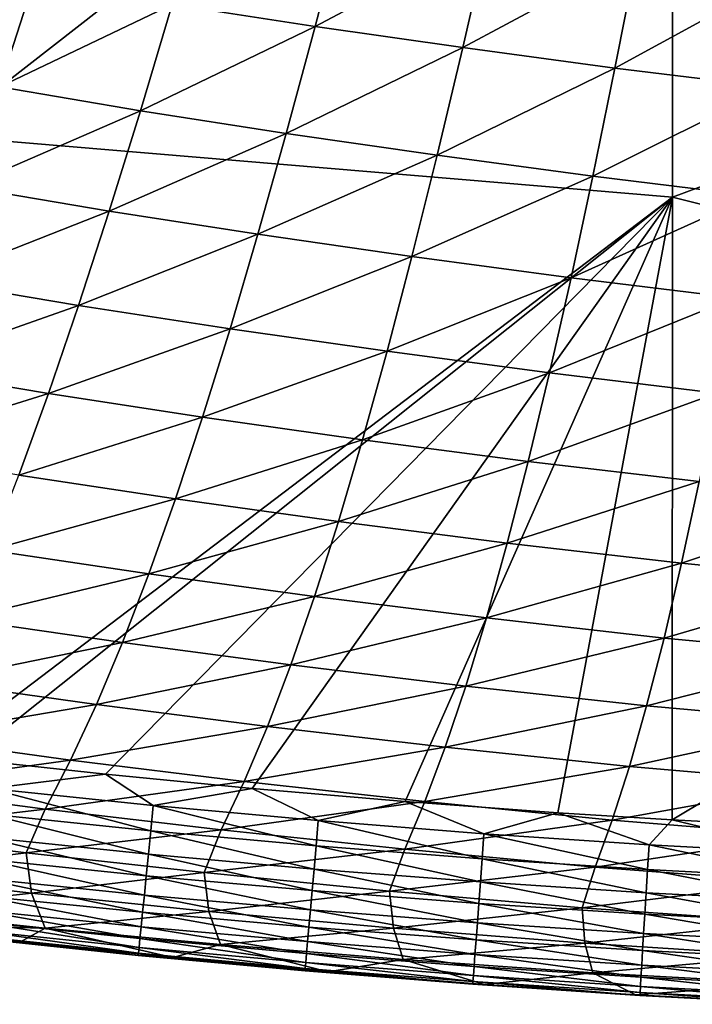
# Model space of a CAD drawing. Header units: metres. Extents: x -105 to 105, y -68 to 103.
# Tile 85 of 256: x -6.96 to -3.59, y -68.29 to -63.35. Entities that reach past the tile are written whole.
import ezdxf

# ---------------------------------------------------------------- set-up
doc = ezdxf.new("R2010")
doc.units = ezdxf.units.M
doc.layers.add('solid_FIT-BATH-150_SW0001', color=7, linetype='CONTINUOUS')
doc.layers.add('solid_FIT-BATH-150_SW0001_01', color=7, linetype='CONTINUOUS')

msp = doc.modelspace()

# ---------------------------------------------------------------- linework, layer by layer
at = {"layer": 'solid_FIT-BATH-150_SW0001'}
for points in [[(-7.374184, -60.758133, 12.826052), (-7.374184, -63.928066, 12.50867), (-3.685249, -61.054737, 12.823199)], [(-7.374184, -63.928066, 12.50867), (-3.685249, -64.237396, 12.505013), (-3.685249, -61.054737, 12.823199)], [(-5.479235, -63.380341, -0.51084), (-6.196761, -63.269783, -0.441434), (-5.331419, -62.814037, -1.192709)], [(-5.479235, -63.380341, -0.51084), (-5.331419, -62.814037, -1.192709), (-4.607136, -62.916935, -1.258206)], [(-4.738062, -63.486618, -0.580477), (-5.479235, -63.380341, -0.51084), (-4.607136, -62.916935, -1.258206)], [(-4.738062, -63.486618, -0.580477), (-4.607136, -62.916935, -1.258206), (-3.86122, -63.016079, -1.32325)], [(-7.750349, -63.556091, 0.417582), (-7.564521, -63.028862, -0.300093), (-6.891384, -63.153324, -0.371572)], [(-3.973828, -63.589005, -0.650025), (-4.738062, -63.486618, -0.580477), (-3.86122, -63.016079, -1.32325)], [(-3.973828, -63.589005, -0.650025), (-3.86122, -63.016079, -1.32325), (-3.096683, -63.109486, -1.38587)], [(-3.18954, -63.685432, -0.717289), (-3.973828, -63.589005, -0.650025), (-3.096683, -63.109486, -1.38587)], [(-7.064963, -63.683949, 0.343207), (-7.750349, -63.556091, 0.417582), (-6.891384, -63.153324, -0.371572)], [(-7.064963, -63.683949, 0.343207), (-6.891384, -63.153324, -0.371572), (-6.196761, -63.269783, -0.441434)], [(-6.356754, -63.803547, 0.270106), (-7.064963, -63.683949, 0.343207), (-6.196761, -63.269783, -0.441434)], [(-6.356754, -63.803547, 0.270106), (-6.196761, -63.269783, -0.441434), (-5.479235, -63.380341, -0.51084)], [(-5.624285, -63.917034, 0.197061), (-6.356754, -63.803547, 0.270106), (-5.479235, -63.380341, -0.51084)], [(-5.624285, -63.917034, 0.197061), (-5.479235, -63.380341, -0.51084), (-4.738062, -63.486618, -0.580477)], [(-4.866786, -64.026077, 0.123369), (-5.624285, -63.917034, 0.197061), (-4.738062, -63.486618, -0.580477)], [(-4.866786, -64.026077, 0.123369), (-4.738062, -63.486618, -0.580477), (-3.973828, -63.589005, -0.650025)], [(-4.084821, -64.131065, 0.049417), (-4.866786, -64.026077, 0.123369), (-3.973828, -63.589005, -0.650025)], [(-4.084821, -64.131065, 0.049417), (-3.973828, -63.589005, -0.650025), (-3.18954, -63.685432, -0.717289)], [(-7.234957, -64.185204, 1.080205), (-7.064963, -63.683949, 0.343207), (-6.356754, -63.803547, 0.270106)], [(-3.281363, -64.229874, -0.022386), (-4.084821, -64.131065, 0.049417), (-3.18954, -63.685432, -0.717289)], [(-6.513649, -64.307365, 1.003911), (-7.234957, -64.185204, 1.080205), (-6.356754, -63.803547, 0.270106)], [(-6.513649, -64.307365, 1.003911), (-6.356754, -63.803547, 0.270106), (-5.624285, -63.917034, 0.197061)], [(-5.766742, -64.423187, 0.927288), (-6.513649, -64.307365, 1.003911), (-5.624285, -63.917034, 0.197061)], [(-5.766742, -64.423187, 0.927288), (-5.624285, -63.917034, 0.197061), (-4.866786, -64.026077, 0.123369)], [(-7.374184, -63.928066, 12.50867), (-7.376706, -67.039192, 12.174172), (-3.685249, -64.237396, 12.505013)], [(-4.993451, -64.534363, 0.849617), (-5.766742, -64.423187, 0.927288), (-4.866786, -64.026077, 0.123369)], [(-4.993451, -64.534363, 0.849617), (-4.866786, -64.026077, 0.123369), (-4.084821, -64.131065, 0.049417)], [(-4.194305, -64.641289, 0.771348), (-4.993451, -64.534363, 0.849617), (-4.084821, -64.131065, 0.049417)], [(-4.194305, -64.641289, 0.771348), (-4.084821, -64.131065, 0.049417), (-3.281363, -64.229874, -0.022386)], [(-7.401601, -64.656189, 1.835743), (-7.234957, -64.185204, 1.080205), (-6.513649, -64.307365, 1.003911)], [(-3.685249, -64.237396, 12.505013), (-7.376706, -67.039192, 12.174172), (-7.226181, -67.056755, 12.173772)], [(-3.685249, -64.237396, 12.505013), (-7.226181, -67.056755, 12.173772), (-6.532104, -67.132202, 12.17228)], [(-3.685249, -64.237396, 12.505013), (-6.532104, -67.132202, 12.17228), (-5.794835, -67.203712, 12.17114)], [(-3.685249, -64.237396, 12.505013), (-5.794835, -67.203712, 12.17114), (-5.026659, -67.269638, 12.170273)], [(-3.685249, -64.237396, 12.505013), (-5.026659, -67.269638, 12.170273), (-4.259981, -67.326141, 12.169731)], [(-3.685249, -64.237396, 12.505013), (-4.259981, -67.326141, 12.169731), (-3.686157, -67.361511, 12.169589)], [(-3.372225, -64.741814, 0.695103), (-4.194305, -64.641289, 0.771348), (-3.281363, -64.229874, -0.022386)], [(-6.66765, -64.780334, 1.756294), (-7.401601, -64.656189, 1.835743), (-6.513649, -64.307365, 1.003911)], [(-6.66765, -64.780334, 1.756294), (-6.513649, -64.307365, 1.003911), (-5.766742, -64.423187, 0.927288)], [(-5.906782, -64.897873, 1.676145), (-6.66765, -64.780334, 1.756294), (-5.766742, -64.423187, 0.927288)], [(-5.906782, -64.897873, 1.676145), (-5.766742, -64.423187, 0.927288), (-4.993451, -64.534363, 0.849617)], [(-5.118197, -65.010529, 1.59456), (-5.906782, -64.897873, 1.676145), (-4.993451, -64.534363, 0.849617)], [(-5.118197, -65.010529, 1.59456), (-4.993451, -64.534363, 0.849617), (-4.194305, -64.641289, 0.771348)], [(-7.565142, -65.096214, 2.607491), (-7.401601, -64.656189, 1.835743), (-6.66765, -64.780334, 1.756294)], [(-4.302388, -65.118721, 1.512051), (-5.118197, -65.010529, 1.59456), (-4.194305, -64.641289, 0.771348)], [(-4.302388, -65.118721, 1.512051), (-4.194305, -64.641289, 0.771348), (-3.372225, -64.741814, 0.695103)], [(-3.462197, -65.220276, 1.431449), (-4.302388, -65.118721, 1.512051), (-3.372225, -64.741814, 0.695103)], [(-6.818971, -65.221748, 2.52494), (-7.565142, -65.096214, 2.607491), (-6.66765, -64.780334, 1.756294)], [(-6.818971, -65.221748, 2.52494), (-6.66765, -64.780334, 1.756294), (-5.906782, -64.897873, 1.676145)], [(-6.044585, -65.340378, 2.441332), (-6.818971, -65.221748, 2.52494), (-5.906782, -64.897873, 1.676145)], [(-6.044585, -65.340378, 2.441332), (-5.906782, -64.897873, 1.676145), (-5.118197, -65.010529, 1.59456)], [(-5.241171, -65.453842, 2.355915), (-6.044585, -65.340378, 2.441332), (-5.118197, -65.010529, 1.59456)], [(-5.241171, -65.453842, 2.355915), (-5.118197, -65.010529, 1.59456), (-4.302388, -65.118721, 1.512051)], [(-7.725841, -65.504982, 3.395862), (-7.565142, -65.096214, 2.607491), (-6.818971, -65.221748, 2.52494)], [(-4.409181, -65.562599, 2.269262), (-5.241171, -65.453842, 2.355915), (-4.302388, -65.118721, 1.512051)], [(-4.409181, -65.562599, 2.269262), (-4.302388, -65.118721, 1.512051), (-3.462197, -65.220276, 1.431449)], [(0.000001, -65.156113, 12.420087), (-3.686157, -67.361511, 12.169589), (-3.496569, -67.371964, 12.169578)], [(-6.967843, -65.631294, 3.310328), (-7.725841, -65.504982, 3.395862), (-6.818971, -65.221748, 2.52494)], [(-6.967843, -65.631294, 3.310328), (-6.818971, -65.221748, 2.52494), (-6.044585, -65.340378, 2.441332)], [(-3.551355, -65.664497, 2.184403), (-4.409181, -65.562599, 2.269262), (-3.462197, -65.220276, 1.431449)], [(-6.180346, -65.750374, 3.223395), (-6.967843, -65.631294, 3.310328), (-6.044585, -65.340378, 2.441332)], [(-6.180346, -65.750374, 3.223395), (-6.044585, -65.340378, 2.441332), (-5.241171, -65.453842, 2.355915)], [(-5.362531, -65.863991, 3.134296), (-6.180346, -65.750374, 3.223395), (-5.241171, -65.453842, 2.355915)], [(-5.362531, -65.863991, 3.134296), (-5.241171, -65.453842, 2.355915), (-4.409181, -65.562599, 2.269262)], [(-4.514802, -65.972603, 3.043664), (-5.362531, -65.863991, 3.134296), (-4.409181, -65.562599, 2.269262)], [(-4.514802, -65.972603, 3.043664), (-4.409181, -65.562599, 2.269262), (-3.551355, -65.664497, 2.184403)], [(-7.114499, -66.008728, 4.113271), (-6.967843, -65.631294, 3.310328), (-6.180346, -65.750374, 3.223395)], [(-3.639778, -66.074142, 2.954721), (-4.514802, -65.972603, 3.043664), (-3.551355, -65.664497, 2.184403)], [(-3.639778, -66.074142, 2.954721), (-3.551355, -65.664497, 2.184403), (-2.674169, -65.752907, 2.108458)], [(-6.314264, -66.127617, 4.023221), (-7.114499, -66.008728, 4.113271), (-6.180346, -65.750374, 3.223395)], [(-6.314264, -66.127617, 4.023221), (-6.180346, -65.750374, 3.223395), (-5.362531, -65.863991, 3.134296)], [(-2.743695, -66.162079, 2.875001), (-3.639778, -66.074142, 2.954721), (-2.674169, -65.752907, 2.108458)], [(-5.482438, -66.2407, 3.930668), (-6.314264, -66.127617, 4.023221), (-5.362531, -65.863991, 3.134296)], [(-5.482438, -66.2407, 3.930668), (-5.362531, -65.863991, 3.134296), (-4.514802, -65.972603, 3.043664)], [(-4.619371, -66.348473, 3.836301), (-5.482438, -66.2407, 3.930668), (-4.514802, -65.972603, 3.043664)], [(-4.619371, -66.348473, 3.836301), (-4.514802, -65.972603, 3.043664), (-3.639778, -66.074142, 2.954721)], [(-7.259176, -66.35379, 4.934587), (-7.114499, -66.008728, 4.113271), (-6.314264, -66.127617, 4.023221)], [(-3.727549, -66.448936, 3.743523), (-4.619371, -66.348473, 3.836301), (-3.639778, -66.074142, 2.954721)], [(-3.727549, -66.448936, 3.743523), (-3.639778, -66.074142, 2.954721), (-2.743695, -66.162079, 2.875001)], [(-6.446539, -66.471848, 4.8417), (-7.259176, -66.35379, 4.934587), (-6.314264, -66.127617, 4.023221)], [(-6.446539, -66.471848, 4.8417), (-6.314264, -66.127617, 4.023221), (-5.482438, -66.2407, 3.930668)], [(-2.812921, -66.535759, 3.660259), (-3.727549, -66.448936, 3.743523), (-2.743695, -66.162079, 2.875001)], [(-5.601053, -66.58371, 4.745996), (-6.446539, -66.471848, 4.8417), (-5.482438, -66.2407, 3.930668)], [(-5.601053, -66.58371, 4.745996), (-5.482438, -66.2407, 3.930668), (-4.619371, -66.348473, 3.836301)], [(-4.723014, -66.689926, 4.648216), (-5.601053, -66.58371, 4.745996), (-4.619371, -66.348473, 3.836301)], [(-4.723014, -66.689926, 4.648216), (-4.619371, -66.348473, 3.836301), (-3.727549, -66.448936, 3.743523)], [(-7.402107, -66.666359, 5.776069), (-7.259176, -66.35379, 4.934587), (-6.446539, -66.471848, 4.8417)], [(-6.577368, -66.782944, 5.680715), (-7.402107, -66.666359, 5.776069), (-6.446539, -66.471848, 4.8417)], [(-6.577368, -66.782944, 5.680715), (-6.446539, -66.471848, 4.8417), (-5.601053, -66.58371, 4.745996)], [(-3.814751, -66.78862, 4.551931), (-4.723014, -66.689926, 4.648216), (-3.727549, -66.448936, 3.743523)], [(-3.814751, -66.78862, 4.551931), (-3.727549, -66.448936, 3.743523), (-2.812921, -66.535759, 3.660259)], [(-2.881892, -66.873672, 4.465422), (-3.814751, -66.78862, 4.551931), (-2.812921, -66.535759, 3.660259)], [(-5.718537, -66.892906, 5.582258), (-6.577368, -66.782944, 5.680715), (-5.601053, -66.58371, 4.745996)], [(-5.718537, -66.892906, 5.582258), (-5.601053, -66.58371, 4.745996), (-4.723014, -66.689926, 4.648216)], [(-7.543523, -66.946869, 6.643664), (-7.402107, -66.666359, 5.776069), (-6.577368, -66.782944, 5.680715)], [(-4.825851, -66.996849, 5.481485), (-5.718537, -66.892906, 5.582258), (-4.723014, -66.689926, 4.648216)], [(-4.825851, -66.996849, 5.481485), (-4.723014, -66.689926, 4.648216), (-3.814751, -66.78862, 4.551931)], [(-6.706948, -67.061325, 6.546379), (-7.543523, -66.946869, 6.643664), (-6.577368, -66.782944, 5.680715)], [(-6.706948, -67.061325, 6.546379), (-6.577368, -66.782944, 5.680715), (-5.718537, -66.892906, 5.582258)], [(-3.901466, -67.093048, 5.382117), (-4.825851, -66.996849, 5.481485), (-3.814751, -66.78862, 4.551931)], [(-3.901466, -67.093048, 5.382117), (-3.814751, -66.78862, 4.551931), (-2.881892, -66.873672, 4.465422)], [(-2.950655, -67.175682, 5.292751), (-3.901466, -67.093048, 5.382117), (-2.881892, -66.873672, 4.465422)], [(-5.83505, -67.168716, 6.44574), (-6.706948, -67.061325, 6.546379), (-5.718537, -66.892906, 5.582258)], [(-5.83505, -67.168716, 6.44574), (-5.718537, -66.892906, 5.582258), (-4.825851, -66.996849, 5.481485)], [(-7.683652, -67.195938, 7.544848), (-7.543523, -66.946869, 6.643664), (-6.706948, -67.061325, 6.546379)], [(-4.928001, -67.269691, 6.342574), (-5.83505, -67.168716, 6.44574), (-4.825851, -66.996849, 5.481485)], [(-4.928001, -67.269691, 6.342574), (-4.825851, -66.996849, 5.481485), (-3.901466, -67.093048, 5.382117)], [(-6.835472, -67.307655, 7.44636), (-7.683652, -67.195938, 7.544848), (-6.706948, -67.061325, 6.546379)], [(-6.532104, -67.132202, 12.17228), (-7.226181, -67.056755, 12.173772), (-7.113901, -67.203728, 12.149237)], [(-6.835472, -67.307655, 7.44636), (-6.706948, -67.061325, 6.546379), (-5.83505, -67.168716, 6.44574)], [(-6.532104, -67.132202, 12.17228), (-7.113901, -67.203728, 12.149237), (-6.291954, -67.289818, 12.147715)], [(-5.794835, -67.203712, 12.17114), (-6.532104, -67.132202, 12.17228), (-6.291954, -67.289818, 12.147715)], [(-3.987775, -67.362686, 6.240724), (-4.928001, -67.269691, 6.342574), (-3.901466, -67.093048, 5.382117)], [(-3.987775, -67.362686, 6.240724), (-3.901466, -67.093048, 5.382117), (-2.950655, -67.175682, 5.292751)], [(-5.950746, -67.411804, 7.344311), (-6.835472, -67.307655, 7.44636), (-5.83505, -67.168716, 6.44574)], [(-5.950746, -67.411804, 7.344311), (-5.83505, -67.168716, 6.44574), (-4.928001, -67.269691, 6.342574)], [(-3.019256, -67.442268, 6.149051), (-3.987775, -67.362686, 6.240724), (-2.950655, -67.175682, 5.292751)], [(-7.787375, -67.419319, 8.48567), (-7.683652, -67.195938, 7.544848), (-6.835472, -67.307655, 7.44636)], [(-7.128359, -67.330421, 12.107948), (-6.304534, -67.415993, 12.106846), (-7.113901, -67.203728, 12.149237)], [(-6.304534, -67.415993, 12.106846), (-6.291954, -67.289818, 12.147715), (-7.113901, -67.203728, 12.149237)], [(-5.794835, -67.203712, 12.17114), (-6.291954, -67.289818, 12.147715), (-5.463907, -67.36528, 12.146751)], [(-5.026659, -67.269638, 12.170273), (-5.794835, -67.203712, 12.17114), (-5.463907, -67.36528, 12.146751)], [(-5.029583, -67.509117, 7.239559), (-5.950746, -67.411804, 7.344311), (-4.928001, -67.269691, 6.342574)], [(-5.026659, -67.269638, 12.170273), (-5.463907, -67.36528, 12.146751), (-4.631731, -67.431129, 12.146139)], [(-5.029583, -67.509117, 7.239559), (-4.928001, -67.269691, 6.342574), (-3.987775, -67.362686, 6.240724)], [(-4.259981, -67.326141, 12.169731), (-5.026659, -67.269638, 12.170273), (-4.631731, -67.431129, 12.146139)], [(-6.930831, -67.526764, 8.387325), (-7.787375, -67.419319, 8.48567), (-6.835472, -67.307655, 7.44636)], [(-7.14188, -67.448479, 12.050975), (-6.316298, -67.533653, 12.050463), (-7.128359, -67.330421, 12.107948)], [(-6.316298, -67.533653, 12.050463), (-6.304534, -67.415993, 12.106846), (-7.128359, -67.330421, 12.107948)], [(-6.930831, -67.526764, 8.387325), (-6.835472, -67.307655, 7.44636), (-5.950746, -67.411804, 7.344311)], [(-6.304534, -67.415993, 12.106846), (-5.474801, -67.490906, 12.10629), (-6.291954, -67.289818, 12.147715)], [(-5.474801, -67.490906, 12.10629), (-5.463907, -67.36528, 12.146751), (-6.291954, -67.289818, 12.147715)], [(-4.259981, -67.326141, 12.169731), (-4.631731, -67.431129, 12.146139), (-3.802823, -67.486359, 12.145864)], [(-3.686157, -67.361511, 12.169589), (-4.259981, -67.326141, 12.169731), (-3.802823, -67.486359, 12.145864)], [(-5.474801, -67.490906, 12.10629), (-4.640976, -67.556206, 12.106069), (-5.463907, -67.36528, 12.146751)], [(-4.640976, -67.556206, 12.106069), (-4.631731, -67.431129, 12.146139), (-5.463907, -67.36528, 12.146751)], [(-4.073757, -67.598221, 7.136039), (-5.029583, -67.509117, 7.239559), (-3.987775, -67.362686, 6.240724)], [(-4.073757, -67.598221, 7.136039), (-3.987775, -67.362686, 6.240724), (-3.019256, -67.442268, 6.149051)], [(-3.686157, -67.361511, 12.169589), (-3.802823, -67.486359, 12.145864), (-2.985943, -67.529465, 12.145967)], [(-3.496569, -67.371964, 12.169578), (-3.686157, -67.361511, 12.169589), (-2.985943, -67.529465, 12.145967)], [(-7.756606, -67.629807, 9.466903), (-7.787375, -67.419319, 8.48567), (-6.930831, -67.526764, 8.387325)], [(-6.036902, -67.626259, 8.285295), (-6.930831, -67.526764, 8.387325), (-5.950746, -67.411804, 7.344311)], [(-6.316298, -67.533653, 12.050463), (-5.484991, -67.608147, 12.050478), (-6.304534, -67.415993, 12.106846)], [(-5.484991, -67.608147, 12.050478), (-5.474801, -67.490906, 12.10629), (-6.304534, -67.415993, 12.106846)], [(-6.036902, -67.626259, 8.285295), (-5.950746, -67.411804, 7.344311), (-5.029583, -67.509117, 7.239559)], [(-4.640976, -67.556206, 12.106069), (-3.810369, -67.610931, 12.106153), (-4.631731, -67.431129, 12.146139)], [(-3.810369, -67.610931, 12.106153), (-3.802823, -67.486359, 12.145864), (-4.631731, -67.431129, 12.146139)], [(-7.154336, -67.556824, 11.979671), (-6.32714, -67.641754, 11.979892), (-7.14188, -67.448479, 12.050975)], [(-6.32714, -67.641754, 11.979892), (-6.316298, -67.533653, 12.050463), (-7.14188, -67.448479, 12.050975)], [(-3.087739, -67.674126, 7.042796), (-4.073757, -67.598221, 7.136039), (-3.019256, -67.442268, 6.149051)], [(-6.903347, -67.729095, 9.371292), (-7.756606, -67.629807, 9.466903), (-6.930831, -67.526764, 8.387325)], [(-6.903347, -67.729095, 9.371292), (-6.930831, -67.526764, 8.387325), (-6.036902, -67.626259, 8.285295)], [(-6.32714, -67.641754, 11.979892), (-5.494385, -67.715973, 11.980616), (-6.316298, -67.533653, 12.050463)], [(-5.494385, -67.715973, 11.980616), (-5.484991, -67.608147, 12.050478), (-6.316298, -67.533653, 12.050463)], [(-5.105676, -67.718529, 8.180542), (-6.036902, -67.626259, 8.285295), (-5.029583, -67.509117, 7.239559)], [(-5.484991, -67.608147, 12.050478), (-4.649624, -67.673027, 12.050807), (-5.474801, -67.490906, 12.10629)], [(-4.649624, -67.673027, 12.050807), (-4.640976, -67.556206, 12.106069), (-5.474801, -67.490906, 12.10629)], [(-5.105676, -67.718529, 8.180542), (-5.029583, -67.509117, 7.239559), (-4.073757, -67.598221, 7.136039)], [(-3.810369, -67.610931, 12.106153), (-2.99167, -67.653603, 12.106557), (-3.802823, -67.486359, 12.145864)], [(-2.99167, -67.653603, 12.106557), (-2.985943, -67.529465, 12.145967), (-3.802823, -67.486359, 12.145864)], [(-7.165606, -67.654404, 11.895397), (-6.336952, -67.739243, 11.896461), (-7.154336, -67.556824, 11.979671)], [(-6.336952, -67.739243, 11.896461), (-6.32714, -67.641754, 11.979892), (-7.154336, -67.556824, 11.979671)], [(-4.649624, -67.673027, 12.050807), (-3.817428, -67.727356, 12.051394), (-4.640976, -67.556206, 12.106069)], [(-3.817428, -67.727356, 12.051394), (-3.810369, -67.610931, 12.106153), (-4.640976, -67.556206, 12.106069)], [(-7.6816, -67.814957, 10.515558), (-7.756606, -67.629807, 9.466903), (-6.903347, -67.729095, 9.371292)], [(-6.013307, -67.820541, 9.272072), (-6.903347, -67.729095, 9.371292), (-6.036902, -67.626259, 8.285295)], [(-6.013307, -67.820541, 9.272072), (-6.036902, -67.626259, 8.285295), (-5.105676, -67.718529, 8.180542)], [(-5.494385, -67.715973, 11.980616), (-4.657599, -67.780563, 11.981627), (-5.484991, -67.608147, 12.050478)], [(-4.657599, -67.780563, 11.981627), (-4.649624, -67.673027, 12.050807), (-5.484991, -67.608147, 12.050478)], [(-4.138737, -67.802406, 8.077071), (-5.105676, -67.718529, 8.180542), (-4.073757, -67.598221, 7.136039)], [(-4.138737, -67.802406, 8.077071), (-4.073757, -67.598221, 7.136039), (-3.087739, -67.674126, 7.042796)], [(-3.817428, -67.727356, 12.051394), (-2.997023, -67.769699, 12.05222), (-3.810369, -67.610931, 12.106153)], [(-2.997023, -67.769699, 12.05222), (-2.99167, -67.653603, 12.106557), (-3.810369, -67.610931, 12.106153)], [(-7.175566, -67.74015, 11.799508), (-6.345628, -67.82505, 11.801499), (-7.165606, -67.654404, 11.895397)], [(-6.345628, -67.82505, 11.801499), (-6.336952, -67.739243, 11.896461), (-7.165606, -67.654404, 11.895397)], [(-6.336952, -67.739243, 11.896461), (-5.502891, -67.813324, 11.898004), (-6.32714, -67.641754, 11.979892)], [(-5.502891, -67.813324, 11.898004), (-5.494385, -67.715973, 11.980616), (-6.32714, -67.641754, 11.979892)], [(-4.657599, -67.780563, 11.981627), (-3.823936, -67.834618, 11.982837), (-4.649624, -67.673027, 12.050807)], [(-3.823936, -67.834618, 11.982837), (-3.817428, -67.727356, 12.051394), (-4.649624, -67.673027, 12.050807)], [(-3.140122, -67.873344, 7.984017), (-4.138737, -67.802406, 8.077071), (-3.087739, -67.674126, 7.042796)], [(-6.835527, -67.904823, 10.424502), (-7.6816, -67.814957, 10.515558), (-6.903347, -67.729095, 9.371292)], [(-6.835527, -67.904823, 10.424502), (-6.903347, -67.729095, 9.371292), (-6.013307, -67.820541, 9.272072)], [(-5.0867, -67.904633, 9.170585), (-6.013307, -67.820541, 9.272072), (-5.105676, -67.718529, 8.180542)], [(-5.502891, -67.813324, 11.898004), (-4.664823, -67.877769, 11.899801), (-5.494385, -67.715973, 11.980616)], [(-4.664823, -67.877769, 11.899801), (-4.657599, -67.780563, 11.981627), (-5.494385, -67.715973, 11.980616)], [(-5.0867, -67.904633, 9.170585), (-5.105676, -67.718529, 8.180542), (-4.138737, -67.802406, 8.077071)], [(-3.823936, -67.834618, 11.982837), (-3.001955, -67.876724, 11.984188), (-3.817428, -67.727356, 12.051394)], [(-3.001955, -67.876724, 11.984188), (-2.997023, -67.769699, 12.05222), (-3.817428, -67.727356, 12.051394)], [(-7.184089, -67.812988, 11.693361), (-6.353061, -67.89814, 11.696335), (-7.175566, -67.74015, 11.799508)], [(-6.353061, -67.89814, 11.696335), (-6.345628, -67.82505, 11.801499), (-7.175566, -67.74015, 11.799508)], [(-6.345628, -67.82505, 11.801499), (-5.510417, -67.89917, 11.80394), (-6.336952, -67.739243, 11.896461)], [(-5.510417, -67.89917, 11.80394), (-5.502891, -67.813324, 11.898004), (-6.336952, -67.739243, 11.896461)], [(-4.664823, -67.877769, 11.899801), (-3.829831, -67.931679, 11.901731), (-4.657599, -67.780563, 11.981627)], [(-3.829831, -67.931679, 11.901731), (-3.823936, -67.834618, 11.982837), (-4.657599, -67.780563, 11.981627)], [(-6.835527, -67.904823, 10.424502), (-7.712386, -67.885567, 11.054179), (-7.6816, -67.814957, 10.515558)], [(-7.191026, -67.871635, 11.578847), (-6.359119, -67.957214, 11.582832), (-7.184089, -67.812988, 11.693361)], [(-6.359119, -67.957214, 11.582832), (-6.353061, -67.89814, 11.696335), (-7.184089, -67.812988, 11.693361)], [(-5.953768, -67.987045, 10.330088), (-6.835527, -67.904823, 10.424502), (-6.013307, -67.820541, 9.272072)], [(-6.353061, -67.89814, 11.696335), (-5.516871, -67.972466, 11.699726), (-6.345628, -67.82505, 11.801499)], [(-5.516871, -67.972466, 11.699726), (-5.510417, -67.89917, 11.80394), (-6.345628, -67.82505, 11.801499)], [(-5.953768, -67.987045, 10.330088), (-6.013307, -67.820541, 9.272072), (-5.0867, -67.904633, 9.170585)], [(-5.510417, -67.89917, 11.80394), (-4.671218, -67.963631, 11.806605), (-5.502891, -67.813324, 11.898004)], [(-4.671218, -67.963631, 11.806605), (-4.664823, -67.877769, 11.899801), (-5.502891, -67.813324, 11.898004)], [(-4.124969, -67.980293, 9.070935), (-5.0867, -67.904633, 9.170585), (-4.138737, -67.802406, 8.077071)], [(-4.124969, -67.980293, 9.070935), (-4.138737, -67.802406, 8.077071), (-3.140122, -67.873344, 7.984017)], [(-7.196312, -67.915527, 11.456359), (-6.36375, -68.00174, 11.461346), (-7.191026, -67.871635, 11.578847)], [(-6.36375, -68.00174, 11.461346), (-6.359119, -67.957214, 11.582832), (-7.191026, -67.871635, 11.578847)], [(-4.671218, -67.963631, 11.806605), (-3.835052, -68.01754, 11.809326), (-4.664823, -67.877769, 11.899801)], [(-3.835052, -68.01754, 11.809326), (-3.829831, -67.931679, 11.901731), (-4.664823, -67.877769, 11.899801)], [(-3.131697, -68.043449, 8.982181), (-4.124969, -67.980293, 9.070935), (-3.140122, -67.873344, 7.984017)], [(-3.829831, -67.931679, 11.901731), (-3.00642, -67.973671, 11.903688), (-3.823936, -67.834618, 11.982837)], [(-3.00642, -67.973671, 11.903688), (-3.001955, -67.876724, 11.984188), (-3.823936, -67.834618, 11.982837)], [(-7.712386, -67.885567, 11.054179), (-6.957936, -67.973839, 11.061058), (-7.201344, -67.954033, 11.194178)], [(-6.835527, -67.904823, 10.424502), (-6.957936, -67.973839, 11.061058), (-7.712386, -67.885567, 11.054179)], [(-7.199793, -67.943352, 11.327683), (-6.36682, -68.030396, 11.33364), (-7.196312, -67.915527, 11.456359)], [(-6.36682, -68.030396, 11.33364), (-6.36375, -68.00174, 11.461346), (-7.196312, -67.915527, 11.456359)], [(-6.835527, -67.904823, 10.424502), (-6.193621, -68.052849, 11.066532), (-6.957936, -67.973839, 11.061058)], [(-5.953768, -67.987045, 10.330088), (-6.193621, -68.052849, 11.066532), (-6.835527, -67.904823, 10.424502)], [(-6.359119, -67.957214, 11.582832), (-5.522142, -68.031914, 11.587208), (-6.353061, -67.89814, 11.696335)], [(-5.522142, -68.031914, 11.587208), (-5.516871, -67.972466, 11.699726), (-6.353061, -67.89814, 11.696335)], [(-5.036649, -68.061913, 10.234051), (-5.953768, -67.987045, 10.330088), (-5.0867, -67.904633, 9.170585)], [(-5.516871, -67.972466, 11.699726), (-4.676709, -68.037094, 11.70331), (-5.510417, -67.89917, 11.80394)], [(-4.676709, -68.037094, 11.70331), (-4.671218, -67.963631, 11.806605), (-5.510417, -67.89917, 11.80394)], [(-5.036649, -68.061913, 10.234051), (-5.0867, -67.904633, 9.170585), (-4.124969, -67.980293, 9.070935)], [(-7.201344, -67.954033, 11.194178), (-6.368222, -68.042145, 11.20104), (-7.199793, -67.943352, 11.327683)], [(-6.957936, -67.973839, 11.061058), (-6.368222, -68.042145, 11.20104), (-7.201344, -67.954033, 11.194178)], [(-6.368222, -68.042145, 11.20104), (-6.36682, -68.030396, 11.33364), (-7.199793, -67.943352, 11.327683)], [(-6.957936, -67.973839, 11.061058), (-6.193621, -68.052849, 11.066532), (-6.368222, -68.042145, 11.20104)], [(-6.36375, -68.00174, 11.461346), (-5.526184, -68.077026, 11.466698), (-6.359119, -67.957214, 11.582832)], [(-5.526184, -68.077026, 11.466698), (-5.522142, -68.031914, 11.587208), (-6.359119, -67.957214, 11.582832)], [(-5.522142, -68.031914, 11.587208), (-4.681199, -68.096893, 11.591743), (-5.516871, -67.972466, 11.699726)], [(-4.681199, -68.096893, 11.591743), (-4.676709, -68.037094, 11.70331), (-5.516871, -67.972466, 11.699726)], [(-4.676709, -68.037094, 11.70331), (-3.839536, -68.091156, 11.706873), (-4.671218, -67.963631, 11.806605)], [(-3.839536, -68.091156, 11.706873), (-3.835052, -68.01754, 11.809326), (-4.671218, -67.963631, 11.806605)], [(-3.835052, -68.01754, 11.809326), (-3.010371, -68.059532, 11.811951), (-3.829831, -67.931679, 11.901731)], [(-3.010371, -68.059532, 11.811951), (-3.00642, -67.973671, 11.903688), (-3.829831, -67.931679, 11.901731)], [(-6.36682, -68.030396, 11.33364), (-5.528883, -68.106468, 11.339938), (-6.36375, -68.00174, 11.461346)], [(-5.528883, -68.106468, 11.339938), (-5.526184, -68.077026, 11.466698), (-6.36375, -68.00174, 11.461346)], [(-5.953768, -67.987045, 10.330088), (-5.414156, -68.124313, 11.074301), (-6.193621, -68.052849, 11.066532)], [(-5.036649, -68.061913, 10.234051), (-5.414156, -68.124313, 11.074301), (-5.953768, -67.987045, 10.330088)], [(-4.085469, -68.128426, 10.140544), (-5.036649, -68.061913, 10.234051), (-4.124969, -67.980293, 9.070935)], [(-4.085469, -68.128426, 10.140544), (-4.124969, -67.980293, 9.070935), (-3.131697, -68.043449, 8.982181)], [(-3.839536, -68.091156, 11.706873), (-3.013761, -68.133278, 11.710206), (-3.835052, -68.01754, 11.809326)], [(-3.013761, -68.133278, 11.710206), (-3.010371, -68.059532, 11.811951), (-3.835052, -68.01754, 11.809326)], [(-6.368222, -68.042145, 11.20104), (-5.530146, -68.119217, 11.208225), (-6.36682, -68.030396, 11.33364)], [(-6.193621, -68.052849, 11.066532), (-5.530146, -68.119217, 11.208225), (-6.368222, -68.042145, 11.20104)], [(-5.530146, -68.119217, 11.208225), (-5.528883, -68.106468, 11.339938), (-6.36682, -68.030396, 11.33364)], [(-6.193621, -68.052849, 11.066532), (-5.414156, -68.124313, 11.074301), (-5.530146, -68.119217, 11.208225)], [(-5.528883, -68.106468, 11.339938), (-4.686971, -68.172722, 11.346338), (-5.526184, -68.077026, 11.466698)], [(-5.526184, -68.077026, 11.466698), (-4.684652, -68.14254, 11.472179), (-5.522142, -68.031914, 11.587208)], [(-4.686971, -68.172722, 11.346338), (-4.684652, -68.14254, 11.472179), (-5.526184, -68.077026, 11.466698)], [(-4.684652, -68.14254, 11.472179), (-4.681199, -68.096893, 11.591743), (-5.522142, -68.031914, 11.587208)], [(-5.036649, -68.061913, 10.234051), (-4.629327, -68.187317, 11.082961), (-5.414156, -68.124313, 11.074301)], [(-4.085469, -68.128426, 10.140544), (-4.629327, -68.187317, 11.082961), (-5.036649, -68.061913, 10.234051)], [(-4.681199, -68.096893, 11.591743), (-3.843205, -68.15126, 11.596179), (-4.676709, -68.037094, 11.70331)], [(-3.843205, -68.15126, 11.596179), (-3.839536, -68.091156, 11.706873), (-4.676709, -68.037094, 11.70331)], [(-3.103304, -68.18309, 10.058254), (-4.085469, -68.128426, 10.140544), (-3.131697, -68.043449, 8.982181)], [(-5.530146, -68.119217, 11.208225), (-4.688079, -68.186409, 11.215491), (-5.528883, -68.106468, 11.339938)], [(-5.414156, -68.124313, 11.074301), (-4.688079, -68.186409, 11.215491), (-5.530146, -68.119217, 11.208225)], [(-4.688079, -68.186409, 11.215491), (-4.686971, -68.172722, 11.346338), (-5.528883, -68.106468, 11.339938)], [(-5.414156, -68.124313, 11.074301), (-4.629327, -68.187317, 11.082961), (-4.688079, -68.186409, 11.215491)], [(-4.684652, -68.14254, 11.472179), (-3.846031, -68.197388, 11.477484), (-4.681199, -68.096893, 11.591743)], [(-3.846031, -68.197388, 11.477484), (-3.843205, -68.15126, 11.596179), (-4.681199, -68.096893, 11.591743)], [(-3.843205, -68.15126, 11.596179), (-3.016531, -68.193642, 11.600249), (-3.839536, -68.091156, 11.706873)], [(-3.016531, -68.193642, 11.600249), (-3.013761, -68.133278, 11.710206), (-3.839536, -68.091156, 11.706873)], [(-4.688079, -68.186409, 11.215491), (-3.848856, -68.24279, 11.22244), (-4.686971, -68.172722, 11.346338)], [(-4.686971, -68.172722, 11.346338), (-3.847936, -68.228241, 11.352488), (-4.684652, -68.14254, 11.472179)], [(-3.848856, -68.24279, 11.22244), (-3.847936, -68.228241, 11.352488), (-4.686971, -68.172722, 11.346338)], [(-3.847936, -68.228241, 11.352488), (-3.846031, -68.197388, 11.477484), (-4.684652, -68.14254, 11.472179)], [(-4.085469, -68.128426, 10.140544), (-3.870925, -68.238823, 11.088314), (-4.629327, -68.187317, 11.082961)], [(-3.103304, -68.18309, 10.058254), (-3.870925, -68.238823, 11.088314), (-4.085469, -68.128426, 10.140544)], [(-3.846031, -68.197388, 11.477484), (-3.018662, -68.240181, 11.482286), (-3.843205, -68.15126, 11.596179)], [(-3.018662, -68.240181, 11.482286), (-3.016531, -68.193642, 11.600249), (-3.843205, -68.15126, 11.596179)], [(-3.870925, -68.238823, 11.088314), (-3.848856, -68.24279, 11.22244), (-4.688079, -68.186409, 11.215491)], [(-4.629327, -68.187317, 11.082961), (-3.870925, -68.238823, 11.088314), (-4.688079, -68.186409, 11.215491)], [(-3.103304, -68.18309, 10.058254), (-3.15531, -68.278236, 11.092289), (-3.870925, -68.238823, 11.088314)], [(-3.847936, -68.228241, 11.352488), (-3.020093, -68.271599, 11.358006), (-3.846031, -68.197388, 11.477484)], [(-3.020093, -68.271599, 11.358006), (-3.018662, -68.240181, 11.482286), (-3.846031, -68.197388, 11.477484)], [(-3.870925, -68.238823, 11.088314), (-3.15531, -68.278236, 11.092289), (-3.848856, -68.24279, 11.22244)], [(-3.848856, -68.24279, 11.22244), (-3.020778, -68.28688, 11.228633), (-3.847936, -68.228241, 11.352488)], [(-3.15531, -68.278236, 11.092289), (-3.020778, -68.28688, 11.228633), (-3.848856, -68.24279, 11.22244)], [(-3.020778, -68.28688, 11.228633), (-3.020093, -68.271599, 11.358006), (-3.847936, -68.228241, 11.352488)]]:
    msp.add_3dface(points, dxfattribs=at)
at = {"layer": 'solid_FIT-BATH-150_SW0001_01'}
for points in [[(-3.685249, -61.054737, 12.823199), (-3.685249, -64.237396, 12.505013), (0.000001, -62.865486, 12.655584)], [(-3.685249, -64.237396, 12.505013), (0.000001, -65.156113, 12.420087), (0.000001, -62.865486, 12.655584)], [(-3.685249, -64.237396, 12.505013), (-3.686157, -67.361511, 12.169589), (0.000001, -65.156113, 12.420087)]]:
    msp.add_3dface(points, dxfattribs=at)

doc.saveas('drawing.dxf')
